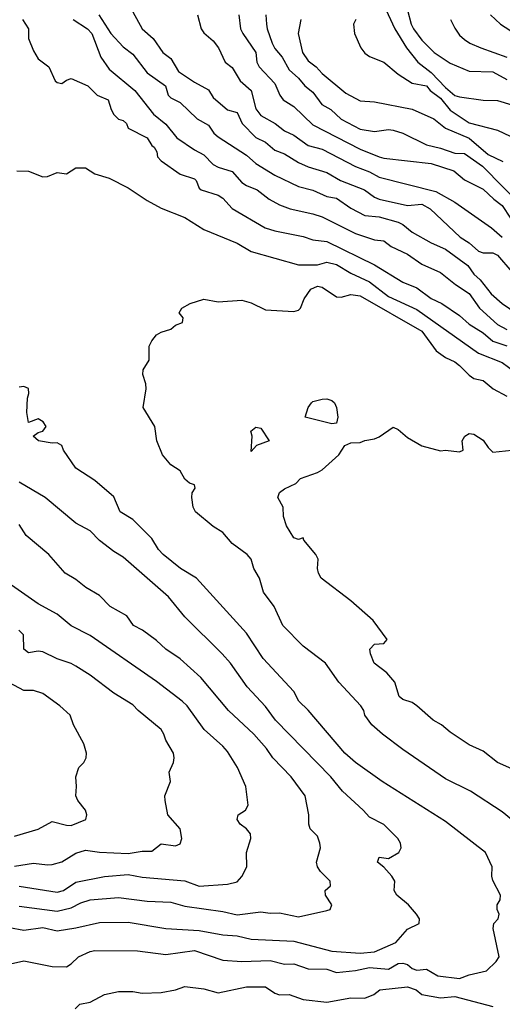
# Model space of a CAD drawing. Header units: metres. Extents: x -51132 to -49532, y -231222 to -229437.
# Tile 201 of 256: x -49969 to -49918, y -230695 to -230591. Entities that reach past the tile are written whole.
import ezdxf

# ---------------------------------------------------------------- set-up
doc = ezdxf.new("R2010")
doc.units = ezdxf.units.M
for name, color, linetype in [('CONTOUR_HALF', 8, 'Continuous'), ('CONTOUR_INDEX', 1, 'Continuous'), ('CONTOUR_INTER', 3, 'Continuous')]:
    doc.layers.add(name, color=color, linetype=linetype)

msp = doc.modelspace()

# ---------------------------------------------------------------- linework, layer by layer
at = {"layer": 'CONTOUR_HALF'}
for points, elevation in [([(-49957.45, -230589.26), (-49956.08, -230591.77), (-49954.94, -230592.76), (-49953.91, -230594.26), (-49953.08, -230594.89), (-49952.26, -230596.26), (-49950.58, -230597.4), (-49949.08, -230598.2), (-49948.58, -230599.02), (-49947.08, -230600.31), (-49946.08, -230600.59), (-49945.54, -230601.76), (-49944.08, -230603.24), (-49943.08, -230603.73), (-49942.08, -230604.58), (-49941.08, -230604.97), (-49939.58, -230605.87), (-49938.58, -230606.33), (-49936.58, -230606.94), (-49935.14, -230607.76), (-49932.61, -230608.76), (-49931.58, -230609.52), (-49931.08, -230609.74), (-49928.08, -230610.43), (-49926.58, -230610.27), (-49925.7, -230610.76), (-49922.52, -230613.76), (-49921.58, -230614.35), (-49920.58, -230615.24), (-49920.08, -230615.41), (-49919.08, -230615.4), (-49918.58, -230615.66), (-49917.08, -230617.43)], 77.5), ([(-49930.58, -230589.26), (-49929.4, -230591.76), (-49928.19, -230593.76), (-49926.98, -230595.26), (-49925.58, -230596.38), (-49924.08, -230597.94), (-49923.08, -230598.78), (-49922.58, -230598.95), (-49920.08, -230599.28), (-49918.58, -230599.32), (-49917.08, -230599.77)], 74.5), ([(-49963.36, -230590.76), (-49961.85, -230591.76), (-49961.39, -230592.26), (-49960.46, -230594.76), (-49959.58, -230596.02), (-49956.88, -230598.26), (-49954.9, -230600.76), (-49953.58, -230601.84), (-49952.42, -230603.26), (-49950.58, -230604.54), (-49949.58, -230605.07), (-49948.58, -230606.1), (-49948.08, -230606.38), (-49946.58, -230606.82), (-49945.58, -230607.99), (-49945.08, -230608.31), (-49943.95, -230608.76), (-49942.69, -230609.76), (-49941.58, -230610.35), (-49940.46, -230610.76), (-49938.08, -230611.28), (-49937.08, -230611.62), (-49933.58, -230613.38), (-49931.58, -230614.04), (-49930.58, -230614.14), (-49929.79, -230614.76), (-49928.08, -230615.56), (-49926.58, -230616.6), (-49924.58, -230617.5), (-49923, -230618.76), (-49921.58, -230619.69), (-49920.47, -230621.26), (-49918.58, -230622.99), (-49917.58, -230623.52)], 78.5), ([(-49945.87, -230590.26), (-49945.7, -230591.76), (-49945.48, -230592.26), (-49944.1, -230594.26), (-49944, -230595.26), (-49943.75, -230595.76), (-49942.08, -230597.51), (-49941.56, -230598.76), (-49941.22, -230599.26), (-49940.08, -230599.95), (-49938.08, -230601.9), (-49933.08, -230604.45), (-49931.08, -230605.28), (-49930.58, -230605.43), (-49925.58, -230605.99), (-49923.19, -230606.76), (-49922.08, -230607.7), (-49920.08, -230608.7), (-49918.97, -230609.76), (-49918.08, -230610.4), (-49917.19, -230611.76)], 76.5), ([(-49939.34, -230590.76), (-49939.64, -230592.26), (-49939.16, -230594.26), (-49938.58, -230595.13), (-49937.71, -230595.76), (-49937.08, -230596.46), (-49934.58, -230598.54), (-49933.08, -230599.37), (-49931.58, -230599.46), (-49927.58, -230600.24), (-49925.29, -230601.26), (-49924.08, -230602.23), (-49921.58, -230603.29), (-49919.58, -230605.01), (-49918, -230605.76)], 75.5), ([(-49923.53, -230590.76), (-49923.08, -230591.67), (-49922.58, -230592.42), (-49922.08, -230592.87), (-49921.51, -230593.26), (-49920.35, -230593.76), (-49917.58, -230594.75)], 73.5), ([(-49969.31, -230606.76), (-49968.08, -230606.77), (-49966.58, -230607.38), (-49966.08, -230607.36), (-49965.08, -230606.92), (-49964.08, -230607.07), (-49963.08, -230606.45), (-49962.08, -230606.42), (-49961.08, -230607.06), (-49959.58, -230607.54), (-49957.58, -230608.53), (-49955.58, -230609.87), (-49954.08, -230610.68), (-49951.58, -230611.68), (-49949.58, -230612.95), (-49946.08, -230614.38), (-49944.58, -230615.26), (-49939.58, -230616.68), (-49937.58, -230616.67), (-49936.58, -230616.41), (-49935.58, -230616.65), (-49934.08, -230617.56), (-49932.08, -230618.48), (-49930.08, -230620.04), (-49927.08, -230621.38), (-49920.58, -230626.02), (-49918.08, -230626.99), (-49916.08, -230628.49)], 79.5), ([(-49971.08, -230690.76), (-49968.58, -230690.18), (-49965.58, -230690.79), (-49964.08, -230690.82), (-49963.58, -230690.52), (-49962.8, -230689.76), (-49961.58, -230689.2), (-49961.08, -230689.1), (-49956.58, -230689.15), (-49953.58, -230689.53), (-49950.58, -230689.1), (-49947.58, -230690.12), (-49945.58, -230690.26), (-49942.58, -230690.15), (-49941.08, -230690.53), (-49940.08, -230690.49), (-49938.58, -230691.02), (-49936.58, -230691.08), (-49935.58, -230691.41), (-49933.58, -230691.2), (-49932.08, -230690.89), (-49930.08, -230691.07), (-49929.08, -230690.46), (-49928.58, -230690.42), (-49928.08, -230690.59), (-49927.58, -230691.01), (-49927.08, -230691.17), (-49926.08, -230691.07), (-49924.89, -230691.76), (-49922.58, -230692.07), (-49921.58, -230691.68), (-49919.74, -230691.26), (-49918.72, -230690.26), (-49918.41, -230689.76), (-49919.02, -230686.76), (-49918.97, -230686.26), (-49918.51, -230685.76), (-49918.39, -230685.26), (-49918.62, -230684.76), (-49918.62, -230684.26), (-49918.3, -230683.76), (-49918.25, -230683.26), (-49919.08, -230681.69), (-49919.18, -230681.26), (-49919.13, -230680.26), (-49919.83, -230678.76), (-49924.08, -230675.48), (-49930.74, -230671.26), (-49933.57, -230669.26), (-49934.69, -230668.26), (-49938.58, -230663.7), (-49939.55, -230662.76), (-49940.07, -230661.76), (-49943.31, -230658.26), (-49945.08, -230655.6), (-49950.35, -230649.76), (-49952.03, -230648.76), (-49953.89, -230647.26), (-49954.36, -230646.76), (-49955.08, -230645.6), (-49957.08, -230643.57), (-49958.43, -230642.76), (-49959.08, -230641.18), (-49961.08, -230639.47), (-49963.08, -230638.15), (-49964.39, -230636.26), (-49964.58, -230635.75), (-49965.08, -230635.48), (-49965.58, -230635.51), (-49967.03, -230635.26), (-49967.61, -230634.76), (-49967.08, -230634.38), (-49966.58, -230634.24), (-49966.24, -230633.76), (-49966.53, -230633.26), (-49967.08, -230632.93), (-49968.08, -230633.32), (-49968.28, -230632.26), (-49968.21, -230630.76), (-49968.04, -230630.26), (-49968.08, -230629.74), (-49968.58, -230629.52), (-49969.08, -230629.61)], 79.5), ([(-49938.22, -230631.26), (-49938.08, -230631.12), (-49937.08, -230630.88), (-49936.58, -230630.85), (-49936.08, -230631.01), (-49935.8, -230631.26), (-49935.57, -230631.76), (-49935.44, -230632.76), (-49935.58, -230633.4), (-49936.08, -230633.47), (-49938.9, -230632.76), (-49938.57, -230631.76), (-49938.22, -230631.26)], 80.5), ([(-49944.61, -230634.26), (-49944.08, -230633.84), (-49943.58, -230633.93), (-49942.69, -230635.26), (-49944.02, -230635.76), (-49944.58, -230636.38), (-49944.49, -230634.76), (-49944.61, -230634.26)], 80.5), ([(-49917.08, -230669.9), (-49918.58, -230669.23), (-49920.08, -230668.05), (-49921.58, -230667.36), (-49923.58, -230666.03), (-49924.48, -230665.26), (-49925.36, -230664.76), (-49927.08, -230663.26), (-49927.58, -230662.92), (-49928.58, -230662.58), (-49928.96, -230662.26), (-49929.43, -230660.76), (-49930.25, -230659.76), (-49931.59, -230658.76), (-49931.98, -230657.76), (-49932.07, -230657.26), (-49931.58, -230656.76), (-49930.58, -230656.67), (-49930.23, -230656.26), (-49931.71, -230654.26), (-49934.08, -230652.16), (-49937.18, -230649.76), (-49937.47, -230649.26), (-49937.57, -230648.76), (-49937.52, -230647.76), (-49937.74, -230647.26), (-49939.01, -230645.76), (-49939.08, -230645.51), (-49939.58, -230645.7), (-49940.08, -230645.5), (-49940.86, -230644.26), (-49941.18, -230643.26), (-49941.21, -230642.26), (-49941.77, -230641.26), (-49941.58, -230640.74), (-49941.08, -230640.35), (-49939.88, -230639.76), (-49939.39, -230639.26), (-49937.58, -230638.61), (-49937.08, -230638.32), (-49935.34, -230636.76), (-49934.7, -230635.76), (-49934.08, -230635.48), (-49933.08, -230635.44), (-49932.58, -230635.23), (-49931.58, -230635.05), (-49931.08, -230634.86), (-49929.58, -230633.84), (-49929.08, -230634.07), (-49928.08, -230634.92), (-49926.58, -230635.8), (-49924.58, -230636.32), (-49924.08, -230636.24), (-49922.58, -230636.43), (-49922.21, -230636.26), (-49922.3, -230635.26), (-49922.03, -230634.76), (-49921.58, -230634.48), (-49921.08, -230634.57), (-49920.08, -230635.19), (-49919.58, -230635.97), (-49919.08, -230636.46), (-49917.08, -230636.26)], 80.5), ([(-49969.08, -230684.43), (-49965.08, -230684.93), (-49963.58, -230684.61), (-49962.58, -230684.08), (-49961.58, -230683.74), (-49958.58, -230683.51), (-49955.58, -230683.9), (-49953.08, -230683.99), (-49951.58, -230684.42), (-49947.58, -230684.97), (-49946.08, -230685.32), (-49943.58, -230685.01), (-49942.58, -230685.17), (-49941.58, -230685.13), (-49939.58, -230685.56), (-49936.58, -230684.89), (-49936.24, -230684.76), (-49936.06, -230684.26), (-49936.72, -230683.26), (-49936.76, -230682.76), (-49936.21, -230682.26), (-49936.23, -230681.76), (-49937.26, -230680.76), (-49937.58, -230680.26), (-49937.68, -230679.76), (-49937.28, -230678.26), (-49937.35, -230677.76), (-49937.58, -230677.02), (-49938.35, -230676.26), (-49938.51, -230675.76), (-49938.49, -230674.76), (-49938.88, -230672.76), (-49940.35, -230670.76), (-49942.3, -230668.76), (-49942.97, -230667.76), (-49944.3, -230666.26), (-49946.99, -230663.76), (-49949.9, -230660.26), (-49952.08, -230658.29), (-49953.58, -230657.26), (-49954.58, -230656.35), (-49956.06, -230655.26), (-49957.01, -230654.76), (-49957.72, -230653.76), (-49959.48, -230652.76), (-49960.58, -230651.59), (-49962.03, -230650.76), (-49963.08, -230649.93), (-49964.22, -230649.26), (-49965.95, -230647.26), (-49968.35, -230645.26), (-49969.08, -230644.11)], 78.5), ([(-49969.58, -230680.2), (-49967.58, -230679.86), (-49966.08, -230680.06), (-49965.58, -230680.01), (-49964.58, -230679.73), (-49963.08, -230678.81), (-49962.08, -230678.49), (-49960.58, -230678.73), (-49957.58, -230678.84), (-49956.08, -230678.6), (-49955.08, -230678.62), (-49954.08, -230677.85), (-49952.58, -230678.06), (-49952.08, -230677.83), (-49951.89, -230677.26), (-49952.08, -230676.26), (-49953.38, -230674.76), (-49953.67, -230673.26), (-49953.71, -230672.76), (-49953.1, -230671.26), (-49953.23, -230670.26), (-49952.77, -230669.26), (-49952.72, -230668.76), (-49952.79, -230668.26), (-49953.58, -230666.88), (-49953.79, -230666.26), (-49954.1, -230665.76), (-49956.51, -230663.76), (-49957.08, -230663.15), (-49959.08, -230661.92), (-49961.58, -230660.02), (-49963.08, -230659.06), (-49963.58, -230658.78), (-49965.08, -230658.3), (-49966.58, -230657.55), (-49967.08, -230657.5), (-49968.08, -230657.66), (-49968.57, -230657.26), (-49968.62, -230655.76), (-49969.11, -230655.26)], 77.5)]:
    msp.add_lwpolyline(points, dxfattribs=dict(at, elevation=elevation))
at = {"layer": 'CONTOUR_INDEX'}
for points, elevation in [([(-49933.53, -230590.76), (-49933.78, -230591.26), (-49933.68, -230592.26), (-49933.02, -230593.76), (-49932.58, -230594.33), (-49932.08, -230594.66), (-49930.58, -230595.27), (-49929.08, -230596.54), (-49927.58, -230597.48), (-49926.08, -230597.76), (-49925.69, -230598.26), (-49924.58, -230599.08), (-49923.58, -230600.35), (-49921.58, -230601.69), (-49918.58, -230602.44), (-49916.58, -230603.39)], 75), ([(-49915.92, -230676.26), (-49918.08, -230674.46), (-49921.44, -230672.26), (-49924.08, -230670.98), (-49928.58, -230667.86), (-49930.71, -230666.26), (-49931.83, -230665.26), (-49932.59, -230664.26), (-49932.7, -230663.76), (-49932.99, -230663.26), (-49935.34, -230660.76), (-49936.74, -230658.76), (-49939.08, -230656.95), (-49941.23, -230654.76), (-49942.15, -230652.76), (-49943.28, -230651.26), (-49943.72, -230649.76), (-49944.29, -230648.76), (-49944.58, -230647.76), (-49945, -230647.26), (-49946.58, -230646.12), (-49947.58, -230644.94), (-49948.58, -230644.33), (-49950.45, -230642.76), (-49950.7, -230642.26), (-49950.85, -230641.26), (-49950.8, -230640.76), (-49950.49, -230640.26), (-49950.58, -230639.91), (-49951.08, -230639.73), (-49951.58, -230639.33), (-49952.08, -230638.45), (-49953.08, -230637.8), (-49953.93, -230636.76), (-49954.55, -230635.26), (-49954.76, -230633.76), (-49955.97, -230631.76), (-49955.68, -230629.76), (-49955.71, -230629.26), (-49956.02, -230628.26), (-49956, -230627.76), (-49955.35, -230626.76), (-49955.37, -230625.26), (-49955.08, -230624.71), (-49954.58, -230624.07), (-49954.08, -230623.78), (-49953.08, -230623.48), (-49952.58, -230623.04), (-49951.85, -230622.76), (-49951.76, -230622.26), (-49952.17, -230621.76), (-49951.89, -230621.26), (-49951.01, -230620.76), (-49949.58, -230620.32), (-49948.08, -230620.6), (-49945.58, -230620.4), (-49944.58, -230620.69), (-49943.08, -230621.42), (-49940.08, -230621.6), (-49939.58, -230621.48), (-49939.39, -230621.26), (-49938.99, -230620.26), (-49938.29, -230619.26), (-49937.58, -230618.94), (-49937.08, -230619.05), (-49935.58, -230620.07), (-49935.08, -230620.1), (-49934.08, -230619.82), (-49933.08, -230619.95), (-49926.58, -230623.68), (-49925.04, -230625.76), (-49924.08, -230626.48), (-49923.08, -230626.93), (-49922.58, -230627.3), (-49921.58, -230628.33), (-49921.08, -230628.68), (-49920.08, -230628.91), (-49919.03, -230629.76), (-49917.58, -230630.55)], 80), ([(-49963.16, -230695.26), (-49962.66, -230694.76), (-49961.58, -230694.57), (-49960.08, -230693.73), (-49958.58, -230693.43), (-49957.08, -230693.43), (-49956.08, -230693.59), (-49954.08, -230693.53), (-49952.58, -230693.26), (-49951.58, -230692.89), (-49949.58, -230693.14), (-49948.08, -230693.58), (-49945.08, -230692.94), (-49943.08, -230692.92), (-49942.08, -230693.59), (-49941.58, -230693.78), (-49940.58, -230693.76), (-49939.08, -230694.27), (-49936.58, -230694.54), (-49934.08, -230694.09), (-49932.58, -230694.12), (-49931.64, -230693.76), (-49930.99, -230693.26), (-49928.08, -230692.92), (-49927.16, -230693.26), (-49926.58, -230693.74), (-49924.58, -230694.09), (-49923.08, -230693.95), (-49919.08, -230695.01)], 80)]:
    msp.add_lwpolyline(points, dxfattribs=dict(at, elevation=elevation))
at = {"layer": 'CONTOUR_INTER'}
for points, elevation in [([(-49928.08, -230589.77), (-49927.7, -230591.26), (-49927.44, -230591.76), (-49926.58, -230592.94), (-49925.28, -230594.26), (-49923.58, -230595.37), (-49921.58, -230596.21), (-49919.08, -230596.31), (-49917.58, -230597.12)], 74), ([(-49968.73, -230590.76), (-49968.1, -230591.76), (-49968.09, -230592.76), (-49967.58, -230594.09), (-49967.08, -230594.92), (-49965.95, -230595.76), (-49965.27, -230597.26), (-49965.08, -230597.41), (-49964.58, -230597.51), (-49964.08, -230597.17), (-49963.58, -230597.01), (-49961.83, -230597.76), (-49960.83, -230598.76), (-49959.69, -230599.26), (-49959.38, -230600.26), (-49959.08, -230600.79), (-49958.58, -230601.29), (-49958.08, -230601.45), (-49957.75, -230601.76), (-49957.57, -230602.26), (-49955.58, -230603.26), (-49955.08, -230604.09), (-49954.81, -230604.26), (-49954.53, -230604.76), (-49954.47, -230605.26), (-49954.08, -230605.71), (-49952.08, -230607.09), (-49950.58, -230607.59), (-49950.39, -230607.76), (-49950.08, -230608.57), (-49949.88, -230608.76), (-49948.08, -230609.32), (-49947.58, -230609.65), (-49946.58, -230610.72), (-49943.11, -230612.76), (-49942.08, -230613.08), (-49939.08, -230613.67), (-49938.08, -230614.05), (-49936.58, -230614.2), (-49931.58, -230616.69), (-49928.58, -230618.51), (-49927.08, -230619.11), (-49925.58, -230620.22), (-49924.46, -230620.76), (-49922.58, -230622.04), (-49921.58, -230622.96), (-49920.08, -230623.85), (-49919.08, -230624.74), (-49917.58, -230625.22)], 79), ([(-49960.65, -230590.26), (-49959.4, -230592.26), (-49958.08, -230593.67), (-49957.08, -230594.42), (-49955.58, -230596.39), (-49953.63, -230597.76), (-49953.34, -230598.76), (-49953.08, -230599.05), (-49952.08, -230599.54), (-49950.3, -230601.26), (-49949.08, -230601.92), (-49948.52, -230602.76), (-49948.08, -230603.17), (-49945.08, -230605.11), (-49944.08, -230605.96), (-49942.08, -230607.21), (-49939.58, -230608.4), (-49938.08, -230608.81), (-49936.58, -230609.47), (-49935.58, -230609.63), (-49934.08, -230610.68), (-49932.58, -230611.46), (-49931.08, -230611.62), (-49929.08, -230612.19), (-49928.58, -230612.43), (-49927.58, -230613.22), (-49925.58, -230614.34), (-49924.08, -230615.01), (-49921.7, -230616.76), (-49921.08, -230617.65), (-49920.42, -230618.26), (-49919.24, -230619.76), (-49918.08, -230620.77), (-49915.08, -230622.79)], 78), ([(-49950.25, -230590.26), (-49949.85, -230591.76), (-49949.58, -230592.19), (-49948.58, -230593.02), (-49948.04, -230593.76), (-49947.33, -230595.26), (-49946.58, -230595.83), (-49945.76, -230597.26), (-49944.6, -230598.26), (-49944.08, -230600.22), (-49943.58, -230600.89), (-49942.05, -230601.76), (-49941.08, -230602.51), (-49940.08, -230603), (-49938.58, -230604.06), (-49937.08, -230604.47), (-49933.58, -230606.28), (-49932.08, -230606.86), (-49931.08, -230607.41), (-49925.08, -230608.93), (-49923.08, -230610.05), (-49919.21, -230612.76), (-49918.07, -230613.76)], 77), ([(-49943.05, -230590.26), (-49942.97, -230591.26), (-49942.91, -230591.76), (-49942.37, -230593.26), (-49942.08, -230593.82), (-49941.31, -230594.76), (-49940.58, -230596.08), (-49939.58, -230596.96), (-49938.92, -230597.76), (-49938.08, -230598.44), (-49937.13, -230599.76), (-49936.17, -230600.26), (-49935.08, -230601.3), (-49933.08, -230602.36), (-49931.58, -230602.58), (-49930.08, -230602.4), (-49929.58, -230602.46), (-49928.58, -230602.79), (-49926.08, -230604.01), (-49924.58, -230604.34), (-49923.08, -230604.89), (-49922.08, -230604.93), (-49920.15, -230606.26), (-49913.58, -230612.94)], 76), ([(-49919.32, -230590.26), (-49918.25, -230591.26), (-49915.08, -230593.3)], 73), ([(-49970.08, -230686.67), (-49968.58, -230686.95), (-49966.58, -230686.66), (-49965.08, -230687.01), (-49963.08, -230686.71), (-49960.58, -230686.14), (-49957.58, -230686.12), (-49953.58, -230686.78), (-49950.08, -230686.99), (-49947.58, -230687.45), (-49946.08, -230687.55), (-49944.58, -230687.89), (-49940.08, -230688.13), (-49936.08, -230689.17), (-49933.08, -230689.37), (-49931.58, -230689.23), (-49929.32, -230688.26), (-49928.08, -230686.85), (-49926.86, -230686.26), (-49926.81, -230685.76), (-49927.13, -230685.26), (-49927.99, -230684.26), (-49929.22, -230683.26), (-49929.5, -230682.76), (-49929.41, -230681.76), (-49929.72, -230681.26), (-49930.58, -230680.28), (-49931.26, -230679.76), (-49931.08, -230679.24), (-49930.08, -230679.37), (-49928.99, -230678.76), (-49928.76, -230678.26), (-49928.82, -230677.76), (-49929.1, -230677.26), (-49930.58, -230675.79), (-49932.08, -230675.01), (-49932.75, -230674.26), (-49934.94, -230672.26), (-49936.17, -230670.76), (-49942.01, -230664.76), (-49943.08, -230663.33), (-49945.01, -230661.26), (-49946.77, -230658.76), (-49947.63, -230657.76), (-49951.58, -230653.84), (-49953.31, -230651.76), (-49958.08, -230647.54), (-49959.08, -230646.94), (-49960.58, -230645.79), (-49961.58, -230644.76), (-49963.08, -230643.98), (-49966.33, -230641.26), (-49969.08, -230639.62)], 79), ([(-49969.08, -230682.31), (-49965.08, -230682.94), (-49964.39, -230682.76), (-49963.08, -230681.89), (-49960.08, -230681.3), (-49957.58, -230681.07), (-49956.08, -230681.37), (-49951.58, -230681.73), (-49950.08, -230682.32), (-49947.08, -230682.11), (-49946.08, -230681.86), (-49945.58, -230681.27), (-49945.03, -230680.26), (-49945.06, -230678.76), (-49944.61, -230677.26), (-49944.67, -230676.76), (-49945.07, -230676.26), (-49945.73, -230675.76), (-49946.08, -230675.26), (-49945.95, -230674.76), (-49945.2, -230674.26), (-49944.9, -230673.76), (-49945.16, -230671.76), (-49946.02, -230669.76), (-49947.08, -230668.08), (-49947.58, -230667.5), (-49949.54, -230665.76), (-49951.34, -230663.26), (-49951.86, -230662.76), (-49954.58, -230660.7), (-49961.58, -230655.82), (-49963.58, -230654.8), (-49965.08, -230653.56), (-49967.08, -230652.49), (-49970.25, -230650.26)], 78), ([(-49969.58, -230677.03), (-49967.08, -230676.27), (-49965.58, -230675.47), (-49964.08, -230675.87), (-49963.58, -230675.89), (-49962.03, -230675.26), (-49961.92, -230674.76), (-49962.06, -230674.26), (-49962.9, -230673.26), (-49963.11, -230672.76), (-49963.02, -230671.76), (-49963.11, -230670.76), (-49962.79, -230669.76), (-49962.26, -230669.26), (-49961.99, -230668.76), (-49961.98, -230668.26), (-49962.25, -230667.26), (-49963.33, -230665.26), (-49963.71, -230664.26), (-49964.77, -230663.26), (-49966.58, -230661.96), (-49967.58, -230661.65), (-49968.58, -230661.65), (-49971.08, -230660.31)], 77)]:
    msp.add_lwpolyline(points, dxfattribs=dict(at, elevation=elevation))

doc.saveas('drawing.dxf')
